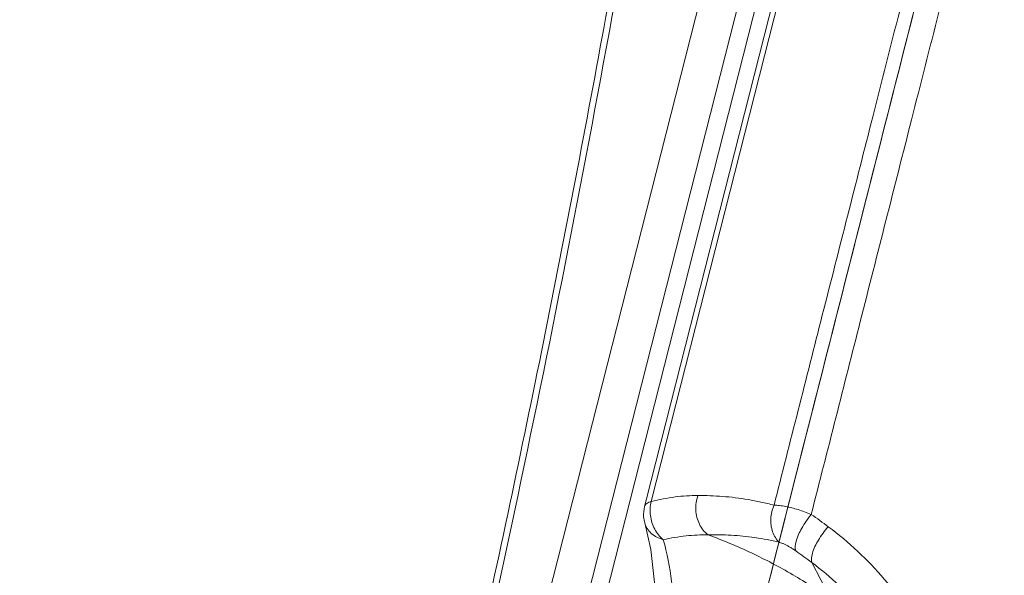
# Model space of a CAD drawing. Header units: millimetres. Extents: x -473 to 23648, y -382 to 1866.
# Tile 182 of 256: x 5766 to 5797, y 715 to 733. Entities that reach past the tile are written whole.
import ezdxf

# ---------------------------------------------------------------- set-up
doc = ezdxf.new("R2010")
doc.units = ezdxf.units.MM
doc.header["$LTSCALE"] = 80
doc.layers.get('0').update_dxf_attribs({"linetype": 'CONTINUOUS'})
for name, color, linetype in [('02___PRT_ALL_AXES', 7, 'CONTINUOUS'), ('09_ALL_ROUNDS', 7, 'CONTINUOUS'), ('20_ALL_FEATURES', 7, 'CONTINUOUS')]:
    doc.layers.add(name, color=color, linetype=linetype)

msp = doc.modelspace()

# ---------------------------------------------------------------- linework, layer by layer
at = {"linetype": 'Continuous', "lineweight": 0}
for p, q in [((5765.734, 648.082), (5789.866, 742.979)), ((5766.852, 647.555), (5790.983, 742.452))]:
    msp.add_line(p, q, dxfattribs=at)
msp.add_arc((5243.636, 831.202), 549.846, 347.06539, 350.42039, dxfattribs=at)
msp.add_open_spline([(5779.42, 708.508), (5780.206, 711.942), (5781.711, 718.819), (5783.769, 729.165), (5785.007, 736.082), (5785.592, 739.542)], degree=3, knots=[0, 0, 0, 0, 10.568602, 21.117336, 31.646081, 31.646081, 31.646081, 31.646081], dxfattribs=at)
at = {"layer": '02___PRT_ALL_AXES', "linetype": 'Continuous', "lineweight": 0}
msp.add_line((5791.55, 742.441), (5767.355, 647.291), dxfattribs=at)
for points in [[(5795.095, 736.413), (5792.467, 726.078), (5788.8, 711.65), (5785.135, 697.221), (5784.096, 693.128)], [(5795.098, 736.423), (5792.469, 726.088), (5788.802, 711.659), (5785.138, 697.231), (5784.098, 693.138)]]:
    msp.add_open_spline(points, degree=3, knots=[0, 0, 0, 0, 31.992431, 44.661011, 44.661011, 44.661011, 44.661011], dxfattribs=at)
at = {"layer": '09_ALL_ROUNDS', "linetype": 'Continuous', "lineweight": 0}
for p, q in [((5790.293, 735.491), (5785.677, 717.34)), ((5790.455, 735.449), (5785.84, 717.299)), ((5785.677, 717.34), (5785.627, 717.141)), ((5785.635, 716.619), (5785.634, 716.62)), ((5785.635, 716.619), (5785.824, 715.771)), ((5790.958, 715.355), (5791.578, 714.167))]:
    msp.add_line(p, q, dxfattribs=at)
msp.add_lwpolyline([(5785.824, 715.771), (5786.008, 714.155), (5786.053, 712.161), (5785.942, 709.895), (5785.672, 707.483), (5785.254, 705.062)], dxfattribs=at)
for centre, radius, start, end in [((5780.628, 702.001), 18.108, 53.1878, 55.304), ((5780.731, 701.749), 17.021, 53.0687, 55.2044)]:
    msp.add_arc(centre, radius, start, end, dxfattribs=at)
for points, knots in [([(5794.609, 736.294), (5794.037, 734.044), (5792.93, 729.688), (5791.31, 723.317), (5790.263, 719.197), (5789.75, 717.181)], [0, 0, 0, 0, 6.964579, 13.481853, 19.720208, 19.720208, 19.720208, 19.720208]), ([(5795.869, 736.295), (5795.288, 734.012), (5794.164, 729.591), (5792.52, 723.122), (5791.456, 718.937), (5790.935, 716.889)], [0, 0, 0, 0, 7.068091, 13.684372, 20.023482, 20.023482, 20.023482, 20.023482]), ([(5785.627, 717.142), (5785.627, 717.142), (5785.637, 717.18), (5785.702, 717.255), (5785.789, 717.285), (5785.84, 717.299)], [0, 0, 0, 0, 0.0020413, 0.1166577, 0.2739615, 0.2739615, 0.2739615, 0.2739615]), ([(5787.329, 717.492), (5787.085, 717.493), (5786.583, 717.458), (5786.09, 717.362), (5785.84, 717.299)], [0, 0, 0, 0, 0.731379, 1.504851, 1.504851, 1.504851, 1.504851]), ([(5787.65, 716.238), (5787.534, 716.325), (5787.341, 716.572), (5787.23, 717.026), (5787.275, 717.345), (5787.329, 717.492)], [0, 0, 0, 0, 0.434507, 0.900868, 1.371574, 1.371574, 1.371574, 1.371574]), ([(5789.75, 717.181), (5789.613, 717.219), (5789.338, 717.286), (5788.926, 717.366), (5788.518, 717.424), (5788.116, 717.464), (5787.72, 717.487), (5787.459, 717.492), (5787.329, 717.492)], [0, 0, 0, 0, 0.428252, 0.847927, 1.259526, 1.663344, 2.059537, 2.448136, 2.448136, 2.448136, 2.448136]), ([(5785.634, 716.62), (5785.616, 716.683), (5785.585, 716.856), (5785.6, 717.035), (5785.627, 717.141)], [0, 0, 0, 0, 0.1962039, 0.5252194, 0.5252194, 0.5252194, 0.5252194]), ([(5789.919, 716), (5789.824, 716.093), (5789.674, 716.336), (5789.619, 716.762), (5789.69, 717.049), (5789.75, 717.181)], [0, 0, 0, 0, 0.39801, 0.822797, 1.260048, 1.260048, 1.260048, 1.260048]), ([(5790.935, 716.889), (5790.865, 716.918), (5790.727, 716.972), (5790.52, 717.043), (5790.318, 717.101), (5790.12, 717.146), (5789.932, 717.175), (5789.809, 717.182), (5789.75, 717.181)], [0, 0, 0, 0, 0.228532, 0.445006, 0.656234, 0.859828, 1.051837, 1.227715, 1.227715, 1.227715, 1.227715]), ([(5786.224, 716.084), (5786.087, 716.127), (5785.828, 716.246), (5785.67, 716.493), (5785.635, 716.619)], [0, 0, 0, 0, 0.4321015, 0.8233805, 0.8233805, 0.8233805, 0.8233805]), ([(5790.444, 715.726), (5790.406, 715.818), (5790.455, 716.09), (5790.631, 716.476), (5790.822, 716.753), (5790.935, 716.889)], [0, 0, 0, 0, 0.297993, 0.762333, 1.293229, 1.293229, 1.293229, 1.293229]), ([(5790.958, 715.354), (5790.92, 715.445), (5790.974, 715.717), (5791.16, 716.095), (5791.359, 716.366), (5791.478, 716.498)], [0, 0, 0, 0, 0.295247, 0.757654, 1.28968, 1.28968, 1.28968, 1.28968]), ([(5794.846, 712.343), (5794.767, 712.517), (5794.335, 713.402), (5793.317, 714.904), (5792.13, 716.01), (5791.478, 716.498)], [0, 0, 0, 0, 0.57267, 2.953188, 5.395084, 5.395084, 5.395084, 5.395084]), ([(5786.224, 716.084), (5786.347, 715.652), (5786.526, 714.673), (5786.647, 713.111), (5786.655, 711.44), (5786.573, 709.8), (5786.43, 708.27), (5786.249, 706.876), (5786.046, 705.626), (5785.834, 704.518), (5785.684, 703.828), (5785.61, 703.505)], [0, 0, 0, 0, 1.348895, 2.973803, 4.69632, 6.356017, 7.898846, 9.306633, 10.571515, 11.695837, 12.690261, 12.690261, 12.690261, 12.690261]), ([(5787.65, 716.238), (5787.417, 716.243), (5786.937, 716.22), (5786.464, 716.138), (5786.224, 716.084)], [0, 0, 0, 0, 0.699697, 1.437021, 1.437021, 1.437021, 1.437021]), ([(5789.919, 716), (5789.79, 716.032), (5789.532, 716.09), (5789.146, 716.155), (5788.764, 716.201), (5788.388, 716.23), (5788.017, 716.242), (5787.772, 716.241), (5787.65, 716.238)], [0, 0, 0, 0, 0.399056, 0.790593, 1.175036, 1.552641, 1.923521, 2.287818, 2.287818, 2.287818, 2.287818]), ([(5787.65, 716.238), (5788.119, 716.067), (5789.037, 715.685), (5790.352, 714.993), (5791.18, 714.454), (5791.578, 714.167)], [0, 0, 0, 0, 1.496532, 2.979318, 4.452673, 4.452673, 4.452673, 4.452673]), ([(5790.444, 715.726), (5790.412, 715.748), (5790.351, 715.789), (5790.259, 715.846), (5790.169, 715.897), (5790.082, 715.941), (5789.999, 715.976), (5789.945, 715.994), (5789.919, 716)], [0, 0, 0, 0, 0.1143253, 0.2215492, 0.3249364, 0.423089, 0.5137899, 0.594482, 0.594482, 0.594482, 0.594482]), ([(5793.821, 712), (5793.483, 712.646), (5792.647, 713.883), (5791.557, 714.903), (5790.958, 715.355)], [0, 0, 0, 0, 2.186801, 4.437511, 4.437511, 4.437511, 4.437511])]:
    msp.add_open_spline(points, degree=3, knots=knots, dxfattribs=at)
for points in [[(5785.84, 717.299), (5785.802, 717.156), (5785.796, 717.002), (5785.814, 716.856)], [(5785.814, 716.856), (5785.833, 716.705), (5785.88, 716.555), (5785.952, 716.42)], [(5785.952, 716.42), (5786.02, 716.293), (5786.112, 716.175), (5786.224, 716.084)]]:
    msp.add_open_spline(points, degree=3, dxfattribs=at)
at = {"layer": '20_ALL_FEATURES', "linetype": 'Continuous', "lineweight": 0}
for points, knots in [([(5788.88, 631.164), (5792.363, 642.983), (5799.019, 666.122), (5808.279, 699.954), (5814.017, 721.972), (5816.728, 732.632)], [0, 0, 0, 0, 36.965528, 72.228109, 105.225531, 105.225531, 105.225531, 105.225531]), ([(5790.761, 629.593), (5794.303, 641.595), (5801.017, 664.918), (5810.33, 698.934), (5816.069, 720.952), (5818.78, 731.611)], [0, 0, 0, 0, 37.542596, 72.806546, 105.802133, 105.802133, 105.802133, 105.802133]), ([(5819.06, 731.11), (5816.167, 719.734), (5810.233, 697.002), (5800.893, 662.991), (5794.376, 640.38), (5791.044, 629.087)], [0, 0, 0, 0, 35.213559, 70.482105, 105.805825, 105.805825, 105.805825, 105.805825])]:
    msp.add_open_spline(points, degree=3, knots=knots, dxfattribs=at)

doc.saveas('drawing.dxf')
